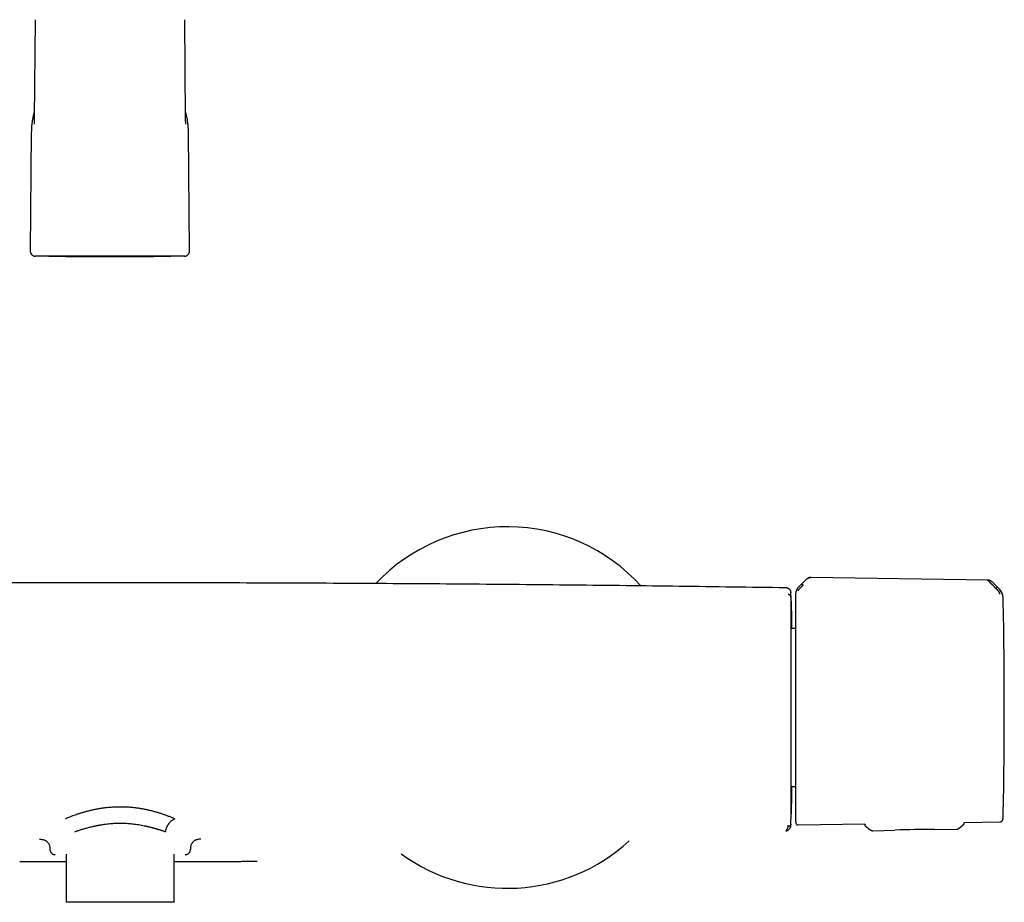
# Model space of a CAD drawing. Header units: millimetres. Extents: x 8 to 937, y 12 to 1913.
# Tile 18 of 28: x 483 to 674, y 1023 to 1194. Entities that reach past the tile are written whole.
import ezdxf

# ---------------------------------------------------------------- set-up
doc = ezdxf.new("R2010")
doc.units = ezdxf.units.MM

msp = doc.modelspace()

# ---------------------------------------------------------------- linework, layer by layer
at = {"color": 7, "linetype": 'Continuous', "lineweight": 30}
for p, q in [((486, 1193.87), (485.84, 1174.74)), ((515.17, 1174.74), (515, 1193.87)), ((485.28, 1172.02), (485.08, 1149.09)), ((515.93, 1149.09), (515.73, 1172.02)), ((497.64, 1148.08), (486.05, 1148.08)), ((503.36, 1148.08), (497.64, 1148.08)), ((514.96, 1148.08), (503.36, 1148.08)), ((635.38, 1085.48), (634.06, 1084.17)), ((670.57, 1085.38), (636.31, 1085.9)), ((672.82, 1083.63), (671.4, 1085.04)), ((671.97, 1083.96), (672.12, 1083.81)), ((672.85, 1083.62), (672.84, 1083.63)), ((632.44, 1083.1), (632.44, 1083.11)), ((632.44, 1083.06), (632.44, 1083.01)), ((633.33, 1082.48), (633.33, 1082.47)), ((633.33, 1076.01), (632.51, 1076.01)), ((632.52, 1045.41), (633.33, 1045.41)), ((632.44, 1038.39), (632.44, 1038.43)), ((633.82, 1037.97), (646.78, 1038.17)), ((646.78, 1038.17), (646.79, 1038.04)), ((665.99, 1038.46), (672.92, 1038.57)), ((665.99, 1038.46), (665.99, 1038.38)), ((665.99, 1038.38), (665.99, 1038.38)), ((631.43, 1036.83), (631.58, 1036.86)), ((646.99, 1037.65), (646.99, 1037.65)), ((648.32, 1036.85), (652.56, 1036.99)), ((648.32, 1036.85), (648.32, 1036.85)), ((660.26, 1037.12), (664.49, 1037.13)), ((664.49, 1037.13), (664.49, 1037.13)), ((664.93, 1037.28), (664.93, 1037.28)), ((489.76, 1032.1), (489.89, 1032.23)), ((492.03, 1032.35), (492.03, 1023)), ((512.95, 1023), (512.95, 1032.35)), ((515.1, 1032.23), (515.23, 1032.1)), ((521.96, 1030.92), (521.96, 1030.91)), ((512.95, 1023), (492.03, 1023))]:
    msp.add_line(p, q, dxfattribs=at)
at = {"color": 7, "linetype": 'Continuous', "lineweight": 30, "flags": 128}
for points in [[(632.42, 1037.79), (632.43, 1037.79), (632.43, 1037.8), (632.43, 1037.81), (632.43, 1037.82), (632.43, 1037.83), (632.43, 1037.83), (632.43, 1037.83), (632.43, 1037.84), (632.43, 1037.84), (632.43, 1037.84), (632.43, 1037.84), (632.43, 1037.84), (632.43, 1037.85), (632.43, 1037.87), (632.43, 1037.93), (632.43, 1037.97), (632.43, 1038.03), (632.44, 1038.1), (632.44, 1038.11), (632.44, 1038.13), (632.44, 1038.14), (632.44, 1038.15), (632.44, 1038.15), (632.44, 1038.16), (632.44, 1038.17), (632.44, 1038.17), (632.44, 1038.18), (632.44, 1038.18), (632.44, 1038.18), (632.44, 1038.18), (632.44, 1038.18), (632.44, 1038.18), (632.44, 1038.18), (632.44, 1038.18), (632.44, 1038.18), (632.44, 1038.18), (632.44, 1038.18), (632.44, 1038.18), (632.44, 1038.18), (632.44, 1038.18)], [(664.93, 1037.28), (665.36, 1037.62), (665.8, 1037.98)], [(646.99, 1037.65), (647.44, 1037.31), (647.88, 1036.99)]]:
    msp.add_lwpolyline(points, dxfattribs=at)
at = {"color": 7, "linetype": 'Continuous', "lineweight": 30}
for centre, radius, start, end in [((577.49, 1060.71), 35, 42.2699, 136.7081), ((671.07, 1081.89), 2.48, 1.217, 44.5049), ((-367.31, 1060.71), 1000, 1.17982, 1.27799), ((-326.22, 1060.71), 1000, 0, 1.21695), ((-326.22, 1060.71), 1000, 358.78306, 0), ((-367.31, 1060.71), 1000, 358.7235, 358.82018), ((671.07, 1039.52), 2.48, 349.462, 352.7042), ((671.07, 1039.52), 2.48, 354.8104, 358.7831), ((660.77, 787.12), 250, 90.1171, 91.8829), ((577.49, 1060.71), 35, 234.0239, 312.4179)]:
    msp.add_arc(centre, radius, start, end, dxfattribs=at)
for points, knots in [([(485.85, 1176.02), (485.84, 1175.98), (485.76, 1175.74), (485.65, 1175.28), (485.52, 1174.63), (485.42, 1173.98), (485.34, 1173.33), (485.29, 1172.68), (485.28, 1172.24), (485.28, 1172.02)], [0, 0, 0, 0, 0.024242, 0.188889, 0.353503, 0.51515, 0.676776, 0.838389, 1, 1, 1, 1]), ([(515.73, 1172.02), (515.73, 1172.25), (515.72, 1172.69), (515.67, 1173.36), (515.59, 1174.02), (515.48, 1174.69), (515.34, 1175.33), (515.23, 1175.78), (515.16, 1176), (515.16, 1176.02)], [0, 0, 0, 0, 0.165559, 0.331065, 0.496483, 0.661772, 0.826881, 0.988818, 1, 1, 1, 1]), ([(485.84, 1174.76), (485.84, 1174.74), (485.84, 1174.71), (485.83, 1174.66), (485.83, 1174.63), (485.83, 1174.6), (485.83, 1174.57), (485.83, 1174.53), (485.83, 1174.46), (485.83, 1174.36), (485.83, 1174.26), (485.83, 1174.19), (485.82, 1174.14), (485.82, 1174.09), (485.82, 1174.03), (485.82, 1173.97), (485.82, 1173.91), (485.81, 1173.85), (485.81, 1173.81), (485.81, 1173.77), (485.81, 1173.74), (485.81, 1173.71), (485.81, 1173.68), (485.81, 1173.67), (485.81, 1173.67), (485.81, 1173.67)], [0, 0, 0, 0, 0.040167, 0.079352, 0.106418, 0.124157, 0.141357, 0.176166, 0.213209, 0.286637, 0.362978, 0.397147, 0.431756, 0.469754, 0.511818, 0.558159, 0.608999, 0.660618, 0.704787, 0.74611, 0.789587, 0.838963, 0.892574, 0.959098, 1, 1, 1, 1]), ([(515.2, 1173.67), (515.2, 1173.67), (515.2, 1173.67), (515.2, 1173.67), (515.2, 1173.69), (515.2, 1173.72), (515.2, 1173.74), (515.2, 1173.76), (515.2, 1173.79), (515.19, 1173.83), (515.19, 1173.88), (515.19, 1173.94), (515.19, 1174.01), (515.19, 1174.08), (515.18, 1174.14), (515.18, 1174.21), (515.18, 1174.29), (515.18, 1174.38), (515.18, 1174.47), (515.17, 1174.55), (515.17, 1174.59), (515.17, 1174.61), (515.17, 1174.64), (515.17, 1174.67), (515.17, 1174.71), (515.17, 1174.74), (515.17, 1174.76)], [0, 0, 0, 0, 0.001867, 0.062515, 0.129554, 0.171205, 0.209357, 0.243932, 0.275397, 0.310659, 0.363871, 0.42259, 0.476077, 0.52405, 0.566812, 0.617066, 0.666914, 0.716732, 0.788485, 0.851298, 0.866945, 0.882429, 0.900339, 0.927315, 0.964001, 1, 1, 1, 1]), ([(485.08, 1149.09), (485.08, 1149.05), (485.08, 1148.96), (485.11, 1148.83), (485.15, 1148.71), (485.2, 1148.59), (485.27, 1148.49), (485.36, 1148.39), (485.45, 1148.3), (485.55, 1148.23), (485.66, 1148.17), (485.76, 1148.13), (485.85, 1148.11), (485.95, 1148.09), (486.01, 1148.09), (486.05, 1148.08)], [0, 0, 0, 0, 0.085582, 0.169639, 0.252721, 0.335223, 0.417413, 0.499476, 0.581555, 0.663799, 0.746402, 0.808778, 0.871683, 0.935333, 1, 1, 1, 1]), ([(514.96, 1148.08), (515, 1148.09), (515.09, 1148.09), (515.22, 1148.12), (515.34, 1148.17), (515.45, 1148.23), (515.56, 1148.3), (515.65, 1148.39), (515.73, 1148.49), (515.8, 1148.59), (515.86, 1148.7), (515.89, 1148.8), (515.92, 1148.89), (515.93, 1148.99), (515.93, 1149.06), (515.93, 1149.09)], [0, 0, 0, 0, 0.085585, 0.169645, 0.252729, 0.335231, 0.417422, 0.499484, 0.581564, 0.663807, 0.74641, 0.808785, 0.871688, 0.935336, 1, 1, 1, 1]), ([(486.51, 1148.1), (486.45, 1148.1), (486.34, 1148.09), (486.21, 1148.09), (486.12, 1148.09), (486.06, 1148.08), (486.05, 1148.08), (486.05, 1148.08)], [0, 0, 0, 0, 0.2, 0.4, 0.6, 0.8, 1, 1, 1, 1]), ([(486.05, 1148.08), (486.05, 1148.08), (486.05, 1148.08), (486.05, 1148.09), (486.05, 1148.09)], [0, 0, 0, 0, 0.999742, 1, 1, 1, 1]), ([(487.77, 1148.1), (487.76, 1148.1), (487.67, 1148.1), (487.52, 1148.1), (487.31, 1148.1), (487.14, 1148.1), (486.99, 1148.1), (486.92, 1148.1), (486.88, 1148.1)], [0, 0, 0, 0, 0.016676, 0.221427, 0.426148, 0.63086, 0.835582, 1, 1, 1, 1]), ([(488.67, 1148.08), (488.72, 1148.08), (488.98, 1148.08), (489.42, 1148.08), (490, 1148.08), (490.52, 1148.07), (491, 1148.07), (491.43, 1148.07), (491.84, 1148.06), (492.21, 1148.06), (492.56, 1148.06), (492.87, 1148.06), (493.15, 1148.05), (493.41, 1148.05), (493.63, 1148.05), (493.83, 1148.05), (494, 1148.05), (494.14, 1148.05), (494.25, 1148.05), (494.34, 1148.05), (494.41, 1148.05), (494.46, 1148.05), (494.52, 1148.04), (494.59, 1148.04), (494.67, 1148.04), (494.8, 1148.04), (494.97, 1148.04), (495.17, 1148.04), (495.39, 1148.04), (495.63, 1148.04), (495.89, 1148.04), (496.17, 1148.03), (496.46, 1148.03), (496.93, 1148.03), (497.59, 1148.03), (498.44, 1148.02), (499.33, 1148.02), (500.1, 1148.02), (500.74, 1148.02), (501.23, 1148.02), (501.74, 1148.02), (502.24, 1148.02), (502.74, 1148.02), (503.22, 1148.03), (503.67, 1148.03), (504.1, 1148.03), (504.5, 1148.03), (504.88, 1148.03), (505.23, 1148.04), (505.55, 1148.04), (505.84, 1148.04), (506.05, 1148.04), (506.21, 1148.04), (506.3, 1148.04), (506.38, 1148.04), (506.43, 1148.04), (506.46, 1148.04), (506.49, 1148.04), (506.52, 1148.05), (506.58, 1148.05), (506.65, 1148.05), (506.75, 1148.05), (506.88, 1148.05), (507.03, 1148.05), (507.2, 1148.05), (507.4, 1148.05), (507.62, 1148.05), (507.87, 1148.05), (508.16, 1148.06), (508.49, 1148.06), (508.85, 1148.06), (509.24, 1148.06), (509.66, 1148.07), (510.11, 1148.07), (510.59, 1148.07), (511.11, 1148.08), (511.66, 1148.08), (512.07, 1148.08), (512.3, 1148.08), (512.32, 1148.08)], [0, 0, 0, 0, 0.006565, 0.032272, 0.056504, 0.079261, 0.098826, 0.117151, 0.134237, 0.150083, 0.16469, 0.178057, 0.189885, 0.200538, 0.210014, 0.218315, 0.22544, 0.231389, 0.236161, 0.239831, 0.242446, 0.244902, 0.247322, 0.249815, 0.252826, 0.2587, 0.265972, 0.274642, 0.283563, 0.293599, 0.304749, 0.316836, 0.329196, 0.341765, 0.376457, 0.412645, 0.450329, 0.489508, 0.510029, 0.530937, 0.552233, 0.573916, 0.595318, 0.615529, 0.634544, 0.652361, 0.669744, 0.685814, 0.70057, 0.714013, 0.726143, 0.73696, 0.741635, 0.745617, 0.74878, 0.751124, 0.752391, 0.75322, 0.754531, 0.756616, 0.759923, 0.764228, 0.769532, 0.775835, 0.783135, 0.791434, 0.800732, 0.811028, 0.823744, 0.837713, 0.852934, 0.869407, 0.887133, 0.906111, 0.926341, 0.947824, 0.971673, 0.996896, 1, 1, 1, 1]), ([(514.96, 1148.08), (514.96, 1148.08), (514.95, 1148.08), (514.89, 1148.09), (514.8, 1148.09), (514.67, 1148.09), (514.56, 1148.1), (514.5, 1148.1)], [0, 0, 0, 0, 0.2, 0.4, 0.6, 0.8, 1, 1, 1, 1]), ([(636.31, 1085.9), (636.27, 1085.9), (636.2, 1085.9), (636.11, 1085.89), (636.02, 1085.87), (635.93, 1085.84), (635.81, 1085.79), (635.67, 1085.71), (635.52, 1085.61), (635.43, 1085.52), (635.38, 1085.48)], [0, 0, 0, 0, 0.106785, 0.196238, 0.268908, 0.366793, 0.475206, 0.637788, 0.813995, 1, 1, 1, 1]), ([(635.38, 1085.48), (635.43, 1085.52), (635.52, 1085.6), (635.66, 1085.71), (635.8, 1085.78), (635.94, 1085.84), (636.06, 1085.87), (636.18, 1085.89), (636.26, 1085.89), (636.31, 1085.89)], [0, 0, 0, 0, 0.17829, 0.350569, 0.517442, 0.639739, 0.760301, 0.88002, 1, 1, 1, 1]), ([(671.4, 1085.04), (671.38, 1085.06), (671.33, 1085.1), (671.27, 1085.15), (671.22, 1085.19), (671.17, 1085.22), (671.1, 1085.25), (671.01, 1085.29), (670.89, 1085.34), (670.74, 1085.37), (670.62, 1085.38), (670.56, 1085.38)], [0, 0, 0, 0, 0.102026, 0.187014, 0.255693, 0.311286, 0.380055, 0.493082, 0.635214, 0.804979, 1, 1, 1, 1]), ([(671.97, 1083.96), (671.97, 1083.96), (671.97, 1083.96), (671.97, 1083.97), (671.96, 1083.98), (671.94, 1084), (671.9, 1084.03), (671.86, 1084.07), (671.83, 1084.11), (671.8, 1084.14), (671.76, 1084.18), (671.72, 1084.22), (671.68, 1084.26), (671.63, 1084.31), (671.58, 1084.36), (671.5, 1084.44), (671.39, 1084.54), (671.3, 1084.64), (671.24, 1084.7), (671.21, 1084.72), (671.19, 1084.75), (671.16, 1084.77), (671.14, 1084.8), (671.08, 1084.85), (671, 1084.93), (670.9, 1085.03), (670.82, 1085.12), (670.74, 1085.2), (670.68, 1085.26), (670.63, 1085.31), (670.59, 1085.34), (670.58, 1085.36), (670.57, 1085.37)], [0, 0, 0, 0, 0.000168, 0.001366, 0.004586, 0.016603, 0.03611, 0.063199, 0.079625, 0.097995, 0.118329, 0.14065, 0.164977, 0.191335, 0.219746, 0.250232, 0.332105, 0.404741, 0.422197, 0.438989, 0.455115, 0.47057, 0.485352, 0.499456, 0.574436, 0.645416, 0.712353, 0.775248, 0.835898, 0.89347, 0.948101, 1, 1, 1, 1]), ([(631.44, 1083.88), (624.56, 1083.98), (610.81, 1084.17), (590.18, 1084.41), (569.55, 1084.6), (548.91, 1084.73), (528.28, 1084.82), (507.65, 1084.86), (487.59, 1084.85), (468.11, 1084.79), (449.19, 1084.69), (430.28, 1084.55), (411.37, 1084.37), (392.46, 1084.15), (379.85, 1083.97), (373.55, 1083.88)], [0, 0, 0, 0, 0.080001, 0.160002, 0.240002, 0.320002, 0.400002, 0.480002, 0.560002, 0.633335, 0.706668, 0.780001, 0.853334, 0.926667, 1, 1, 1, 1]), ([(631.79, 1083.8), (631.76, 1083.82), (631.69, 1083.84), (631.57, 1083.87), (631.48, 1083.87), (631.44, 1083.88)], [0, 0, 0, 0, 0.26509, 0.629344, 1, 1, 1, 1]), ([(632.44, 1083.11), (632.44, 1083.13), (632.44, 1083.17), (632.42, 1083.23), (632.41, 1083.28), (632.39, 1083.32), (632.38, 1083.36), (632.37, 1083.38), (632.35, 1083.4), (632.34, 1083.42), (632.33, 1083.44), (632.31, 1083.46), (632.3, 1083.48), (632.29, 1083.49), (632.28, 1083.51), (632.27, 1083.52), (632.26, 1083.53), (632.25, 1083.54), (632.24, 1083.55), (632.22, 1083.56), (632.21, 1083.58), (632.19, 1083.59), (632.17, 1083.6), (632.16, 1083.62), (632.14, 1083.63), (632.1, 1083.65), (632.07, 1083.68), (632.03, 1083.69), (632.02, 1083.7), (632.01, 1083.71), (632, 1083.71), (631.99, 1083.72), (631.97, 1083.73), (631.96, 1083.73), (631.94, 1083.74), (631.92, 1083.75), (631.9, 1083.76), (631.88, 1083.77), (631.86, 1083.78), (631.84, 1083.79), (631.81, 1083.8), (631.8, 1083.8), (631.79, 1083.8)], [0, 0, 0, 0, 0.029166, 0.056812, 0.082933, 0.107526, 0.130593, 0.151976, 0.172381, 0.191808, 0.210259, 0.228078, 0.244879, 0.260662, 0.275427, 0.289174, 0.301943, 0.314766, 0.335819, 0.358112, 0.381646, 0.406421, 0.432436, 0.459448, 0.486563, 0.513698, 0.635499, 0.651478, 0.667894, 0.685157, 0.703266, 0.722223, 0.742026, 0.766907, 0.793007, 0.820327, 0.848865, 0.878623, 0.909035, 0.940624, 0.973389, 1, 1, 1, 1]), ([(634.05, 1084.18), (634, 1084.13), (633.9, 1084.03), (633.78, 1083.88), (633.68, 1083.72), (633.59, 1083.56), (633.52, 1083.4), (633.46, 1083.25), (633.42, 1083.13), (633.4, 1083.04), (633.39, 1082.98), (633.37, 1082.91), (633.36, 1082.85), (633.36, 1082.8), (633.35, 1082.76), (633.35, 1082.71), (633.34, 1082.65), (633.34, 1082.57), (633.33, 1082.51), (633.33, 1082.48)], [0, 0, 0, 0, 0.109056, 0.210716, 0.304348, 0.389488, 0.48926, 0.572978, 0.640494, 0.680509, 0.713041, 0.744853, 0.776701, 0.808572, 0.824634, 0.844654, 0.882375, 0.934011, 1, 1, 1, 1]), ([(633.43, 1083.01), (633.44, 1083.03), (633.44, 1083.05), (633.45, 1083.13), (633.48, 1083.23), (633.53, 1083.37), (633.59, 1083.52), (633.65, 1083.65), (633.73, 1083.79), (633.86, 1083.96), (633.99, 1084.09), (634.05, 1084.15)], [0, 0, 0, 0, 0.12498, 0.249974, 0.375129, 0.4995, 0.626711, 0.691987, 0.75435, 0.875912, 1, 1, 1, 1]), ([(634.8, 1084.39), (634.8, 1084.39), (634.8, 1084.39), (634.79, 1084.38), (634.77, 1084.37), (634.74, 1084.34), (634.71, 1084.31), (634.68, 1084.28), (634.65, 1084.25), (634.62, 1084.21), (634.58, 1084.18), (634.54, 1084.14), (634.5, 1084.09), (634.44, 1084.04), (634.39, 1083.98), (634.33, 1083.92), (634.27, 1083.87), (634.22, 1083.82), (634.17, 1083.77), (634.11, 1083.71), (634.05, 1083.64), (633.98, 1083.56), (633.93, 1083.5), (633.89, 1083.44), (633.85, 1083.39), (633.83, 1083.35), (633.82, 1083.31), (633.82, 1083.3), (633.82, 1083.29)], [0, 0, 0, 0, 0.000491, 0.00471, 0.016802, 0.036352, 0.063454, 0.082377, 0.103832, 0.127843, 0.154436, 0.183637, 0.215468, 0.24995, 0.297273, 0.342373, 0.385212, 0.425761, 0.464008, 0.499949, 0.569696, 0.63479, 0.695351, 0.751727, 0.809514, 0.868827, 0.931234, 1, 1, 1, 1]), ([(634.53, 1084.62), (634.53, 1084.62), (634.54, 1084.62), (634.56, 1084.61), (634.58, 1084.59), (634.61, 1084.56), (634.65, 1084.53), (634.69, 1084.49), (634.74, 1084.44), (634.78, 1084.41), (634.8, 1084.39)], [0, 0, 0, 0, 0.13159, 0.266336, 0.400877, 0.532059, 0.6574, 0.775759, 0.888356, 1, 1, 1, 1]), ([(672.12, 1083.81), (672.14, 1083.83), (672.18, 1083.86), (672.23, 1083.91), (672.27, 1083.95), (672.31, 1083.98), (672.34, 1084), (672.36, 1084.02), (672.38, 1084.03), (672.39, 1084.03), (672.39, 1084.03)], [0, 0, 0, 0, 0.1112049, 0.2233755, 0.3414916, 0.4668208, 0.5981916, 0.7330511, 0.8681496, 1, 1, 1, 1]), ([(672.92, 1082.68), (672.92, 1082.69), (672.92, 1082.7), (672.91, 1082.73), (672.91, 1082.76), (672.9, 1082.78), (672.89, 1082.81), (672.88, 1082.84), (672.86, 1082.9), (672.83, 1082.97), (672.79, 1083.05), (672.74, 1083.13), (672.67, 1083.21), (672.62, 1083.28), (672.58, 1083.33), (672.55, 1083.36), (672.53, 1083.38), (672.51, 1083.41), (672.48, 1083.44), (672.45, 1083.48), (672.4, 1083.53), (672.33, 1083.61), (672.23, 1083.7), (672.16, 1083.77), (672.12, 1083.81)], [0, 0, 0, 0, 0.069029, 0.134234, 0.165139, 0.194797, 0.223151, 0.25016, 0.316417, 0.37991, 0.440884, 0.499499, 0.563069, 0.631475, 0.65021, 0.669285, 0.6887, 0.708455, 0.728549, 0.74898, 0.789411, 0.844999, 0.915392, 1, 1, 1, 1]), ([(673.51, 1082.19), (673.51, 1082.2), (673.51, 1082.22), (673.5, 1082.28), (673.49, 1082.36), (673.47, 1082.48), (673.43, 1082.63), (673.37, 1082.79), (673.3, 1082.95), (673.21, 1083.13), (673.09, 1083.31), (672.96, 1083.46), (672.87, 1083.55), (672.83, 1083.59), (672.82, 1083.61), (672.81, 1083.61), (672.81, 1083.61)], [0, 0, 0, 0, 0.117772, 0.228252, 0.33124, 0.427014, 0.515099, 0.595624, 0.669421, 0.735797, 0.846044, 0.926768, 0.978141, 0.992758, 0.997301, 1, 1, 1, 1]), ([(672.84, 1083.63), (672.84, 1083.63), (672.83, 1083.64), (672.83, 1083.63), (672.82, 1083.63)], [0, 0, 0, 0, 0.556791, 1, 1, 1, 1]), ([(632.44, 1082.09), (632.44, 1082.12), (632.44, 1082.19), (632.4, 1082.29), (632.34, 1082.38), (632.26, 1082.47), (632.16, 1082.53), (632.05, 1082.57), (631.97, 1082.57), (631.93, 1082.57)], [0, 0, 0, 0, 0.131448, 0.271, 0.416012, 0.563115, 0.71544, 0.862103, 1, 1, 1, 1]), ([(632.44, 1083.06), (632.44, 1083.07), (632.44, 1083.11), (632.44, 1083.13), (632.44, 1083.14), (632.44, 1083.15), (632.44, 1083.15)], [0, 0, 0, 0, 0.250079, 0.500086, 0.75006, 1, 1, 1, 1]), ([(632.44, 1082.09), (632.44, 1082.09), (632.44, 1082.09), (632.44, 1082.09), (632.44, 1082.09), (632.44, 1082.09), (632.44, 1082.09), (632.44, 1082.09), (632.44, 1082.1), (632.44, 1082.1), (632.44, 1082.12), (632.44, 1082.15), (632.44, 1082.21), (632.44, 1082.3), (632.44, 1082.39), (632.44, 1082.48), (632.44, 1082.55), (632.44, 1082.62), (632.44, 1082.69), (632.44, 1082.74), (632.44, 1082.77), (632.44, 1082.8), (632.44, 1082.83), (632.44, 1082.85), (632.44, 1082.88), (632.44, 1082.9), (632.44, 1082.93), (632.44, 1082.98), (632.44, 1083), (632.44, 1083.01)], [0, 0, 0, 0, 0.0000259, 0.0000642, 0.0001791, 0.0005652, 0.0019673, 0.0029969, 0.0039301, 0.0078552, 0.0157038, 0.0313942, 0.0627496, 0.1253729, 0.1874559, 0.250374, 0.3111077, 0.3729444, 0.4359037, 0.5000046, 0.5359519, 0.572595, 0.609937, 0.6479805, 0.686728, 0.726182, 0.7663449, 0.8804635, 1, 1, 1, 1]), ([(633.33, 1082.47), (633.33, 1082.46), (633.33, 1082.43), (633.33, 1082.37), (633.33, 1082.28), (633.33, 1082.17), (633.33, 1082.03), (633.33, 1081.87), (633.33, 1081.68), (633.33, 1081.47), (633.33, 1081.24), (633.33, 1080.98), (633.33, 1080.69), (633.33, 1080.37), (633.33, 1080.01), (633.33, 1079.63), (633.33, 1079.22), (633.33, 1078.78), (633.33, 1078.32), (633.33, 1077.85), (633.33, 1077.36), (633.33, 1076.85), (633.33, 1076.32), (633.33, 1075.76), (633.33, 1075.17), (633.33, 1074.55), (633.33, 1073.91), (633.33, 1073.25), (633.33, 1072.58), (633.33, 1071.95), (633.33, 1071.35), (633.33, 1070.79), (633.33, 1070.23), (633.33, 1069.67), (633.33, 1069.1), (633.33, 1068.47), (633.33, 1067.79), (633.33, 1067.05), (633.33, 1066.32), (633.33, 1065.58), (633.33, 1064.84), (633.33, 1064.12), (633.33, 1063.42), (633.33, 1062.73), (633.33, 1062.06), (633.33, 1061.38), (633.33, 1060.94), (633.33, 1060.71)], [0, 0, 0, 0, 0.021627, 0.043251, 0.065104, 0.087403, 0.10971, 0.132415, 0.154017, 0.175631, 0.197664, 0.219767, 0.241889, 0.265774, 0.289658, 0.313667, 0.337882, 0.362105, 0.386477, 0.409514, 0.432566, 0.455692, 0.478821, 0.501969, 0.526479, 0.550985, 0.575462, 0.599817, 0.62418, 0.648378, 0.667302, 0.686233, 0.705052, 0.723679, 0.742307, 0.760951, 0.78418, 0.807408, 0.83047, 0.853127, 0.875793, 0.898051, 0.918809, 0.93958, 0.959792, 0.97989, 1, 1, 1, 1]), ([(632.48, 1081.3), (632.48, 1081.3), (632.48, 1081.29), (632.48, 1081.24), (632.48, 1081.16), (632.49, 1081.05), (632.49, 1080.91), (632.49, 1080.73), (632.5, 1080.53), (632.5, 1080.3), (632.51, 1080.03), (632.51, 1079.74), (632.52, 1079.42), (632.52, 1079.07), (632.53, 1078.69), (632.54, 1078.29), (632.55, 1077.85), (632.55, 1077.39), (632.56, 1076.91), (632.57, 1076.44), (632.57, 1076.14), (632.58, 1076.01)], [0, 0, 0, 0, 0.053671, 0.107216, 0.160718, 0.214261, 0.267928, 0.321801, 0.375284, 0.428577, 0.481759, 0.534914, 0.588123, 0.641467, 0.694648, 0.747779, 0.800941, 0.854218, 0.907691, 0.961441, 1, 1, 1, 1]), ([(632.48, 1040.12), (632.48, 1040.12), (632.48, 1040.13), (632.48, 1040.17), (632.48, 1040.23), (632.48, 1040.3), (632.48, 1040.35), (632.48, 1040.4), (632.48, 1040.42), (632.48, 1040.44), (632.48, 1040.46), (632.48, 1040.49), (632.48, 1040.56), (632.48, 1040.69), (632.48, 1040.91), (632.48, 1041.14), (632.48, 1041.36), (632.48, 1041.5), (632.48, 1041.6), (632.48, 1041.64), (632.48, 1041.69), (632.48, 1041.73), (632.48, 1041.77), (632.48, 1041.82), (632.48, 1041.86), (632.48, 1041.99), (632.48, 1042.21), (632.48, 1042.54), (632.48, 1042.84), (632.48, 1043.08), (632.48, 1043.26), (632.48, 1043.44), (632.48, 1043.65), (632.48, 1043.92), (632.48, 1044.28), (632.48, 1044.72), (632.48, 1045.18), (632.48, 1045.65), (632.48, 1046.15), (632.48, 1046.68), (632.48, 1047.24), (632.48, 1047.82), (632.48, 1048.42), (632.48, 1049.04), (632.48, 1049.66), (632.48, 1050.28), (632.48, 1050.9), (632.48, 1051.53), (632.48, 1052.18), (632.48, 1052.84), (632.48, 1053.53), (632.48, 1054.25), (632.48, 1054.97), (632.48, 1055.69), (632.48, 1056.43), (632.48, 1057.14), (632.48, 1057.83), (632.48, 1058.48), (632.48, 1059.01), (632.48, 1059.4), (632.48, 1059.66), (632.48, 1059.92), (632.48, 1060.18), (632.48, 1060.44), (632.48, 1060.84), (632.48, 1061.38), (632.48, 1062.06), (632.48, 1062.74), (632.48, 1063.31), (632.48, 1063.77), (632.48, 1064.13), (632.48, 1064.48), (632.48, 1064.83), (632.48, 1065.16), (632.48, 1065.56), (632.48, 1066.06), (632.48, 1066.64), (632.48, 1067.1), (632.48, 1067.45), (632.48, 1067.67), (632.48, 1067.9), (632.48, 1068.12), (632.48, 1068.34), (632.48, 1068.72), (632.48, 1069.26), (632.48, 1069.94), (632.48, 1070.61), (632.48, 1071.27), (632.48, 1071.91), (632.48, 1072.53), (632.48, 1073.11), (632.48, 1073.67), (632.48, 1074.22), (632.48, 1074.75), (632.48, 1075.27), (632.48, 1075.79), (632.48, 1076.29), (632.48, 1076.77), (632.48, 1077.23), (632.48, 1077.67), (632.48, 1078.08), (632.48, 1078.46), (632.48, 1078.81), (632.48, 1079.13), (632.48, 1079.44), (632.48, 1079.73), (632.48, 1080), (632.48, 1080.25), (632.48, 1080.48), (632.48, 1080.67), (632.48, 1080.85), (632.48, 1080.99), (632.48, 1081.1), (632.48, 1081.19), (632.48, 1081.25), (632.48, 1081.29), (632.48, 1081.3), (632.48, 1081.3)], [0, 0, 0, 0, 0.011658, 0.023304, 0.034954, 0.042652, 0.050364, 0.052386, 0.05441, 0.056435, 0.058462, 0.06049, 0.062519, 0.075838, 0.089117, 0.102378, 0.111132, 0.119896, 0.121619, 0.123343, 0.125067, 0.126792, 0.128519, 0.130246, 0.131973, 0.133702, 0.144951, 0.156195, 0.167449, 0.172761, 0.178081, 0.183409, 0.188917, 0.195049, 0.206029, 0.217061, 0.228103, 0.239097, 0.250055, 0.261612, 0.273188, 0.284801, 0.296467, 0.308202, 0.319898, 0.33087, 0.341843, 0.352832, 0.363848, 0.374903, 0.386621, 0.398298, 0.409948, 0.421586, 0.433228, 0.444956, 0.455262, 0.465518, 0.475736, 0.479742, 0.483745, 0.487744, 0.491742, 0.495738, 0.499734, 0.510306, 0.520865, 0.531422, 0.54199, 0.547534, 0.553085, 0.558646, 0.564218, 0.569412, 0.574147, 0.58359, 0.593006, 0.602403, 0.606091, 0.609778, 0.613464, 0.61715, 0.620836, 0.624523, 0.636241, 0.64794, 0.659635, 0.671342, 0.683077, 0.694791, 0.705788, 0.716772, 0.727754, 0.738748, 0.749767, 0.761458, 0.773137, 0.784822, 0.796528, 0.808271, 0.819966, 0.830935, 0.841895, 0.852859, 0.863841, 0.874854, 0.88653, 0.898176, 0.909805, 0.921434, 0.933079, 0.944813, 0.955879, 0.966918, 0.977942, 0.988965, 1, 1, 1, 1]), ([(633.33, 1060.71), (633.33, 1060.5), (633.33, 1060.07), (633.33, 1059.44), (633.33, 1058.8), (633.33, 1058.17), (633.33, 1057.54), (633.33, 1056.9), (633.33, 1056.27), (633.33, 1055.66), (633.33, 1055.07), (633.33, 1054.47), (633.33, 1053.88), (633.33, 1053.28), (633.33, 1052.66), (633.33, 1052.02), (633.33, 1051.36), (633.33, 1050.71), (633.33, 1050.06), (633.33, 1049.42), (633.33, 1048.79), (633.33, 1048.18), (633.33, 1047.57), (633.33, 1046.98), (633.33, 1046.41), (633.33, 1045.85), (633.33, 1045.31), (633.33, 1044.79), (633.33, 1044.29), (633.33, 1043.8), (633.33, 1043.34), (633.33, 1042.9), (633.33, 1042.48), (633.33, 1042.09), (633.33, 1041.72), (633.33, 1041.37), (633.33, 1041.04), (633.33, 1040.74), (633.33, 1040.45), (633.33, 1040.18), (633.33, 1039.93), (633.33, 1039.7), (633.33, 1039.51), (633.33, 1039.35), (633.33, 1039.21), (633.33, 1039.11), (633.33, 1039.03), (633.33, 1038.97), (633.33, 1038.94), (633.33, 1038.94), (633.33, 1038.93)], [0, 0, 0, 0, 0.018666, 0.0373, 0.055915, 0.07453, 0.09316, 0.11182, 0.131124, 0.149001, 0.166886, 0.184966, 0.203299, 0.221633, 0.239982, 0.261252, 0.282516, 0.303798, 0.325404, 0.347003, 0.368623, 0.390458, 0.412288, 0.434137, 0.456089, 0.478036, 0.500002, 0.521954, 0.543901, 0.565867, 0.587702, 0.609532, 0.631381, 0.652987, 0.674587, 0.696206, 0.717475, 0.738739, 0.760022, 0.783358, 0.806692, 0.829857, 0.852611, 0.875373, 0.897718, 0.918553, 0.9394, 0.959671, 0.979828, 1, 1, 1, 1]), ([(632.58, 1045.41), (632.58, 1045.41), (632.57, 1045.34), (632.57, 1045.21), (632.57, 1045.01), (632.57, 1044.82), (632.56, 1044.62), (632.56, 1044.31), (632.55, 1043.91), (632.54, 1043.46), (632.54, 1043.17), (632.54, 1043.01), (632.54, 1042.97), (632.53, 1042.93), (632.53, 1042.89), (632.53, 1042.84), (632.53, 1042.8), (632.53, 1042.67), (632.53, 1042.44), (632.52, 1042.14), (632.51, 1041.85), (632.51, 1041.6), (632.51, 1041.38), (632.5, 1041.23), (632.5, 1041.14), (632.5, 1041.1), (632.5, 1041.06), (632.5, 1041.02), (632.5, 1040.98), (632.5, 1040.94), (632.5, 1040.84), (632.49, 1040.69), (632.49, 1040.52), (632.49, 1040.37), (632.48, 1040.26), (632.48, 1040.18), (632.48, 1040.13), (632.48, 1040.12), (632.48, 1040.12)], [0, 0, 0, 0, 0.000074, 0.01992, 0.03978, 0.05966, 0.080106, 0.102487, 0.158243, 0.213803, 0.262609, 0.268085, 0.273561, 0.279037, 0.284514, 0.28999, 0.295467, 0.300944, 0.345913, 0.39078, 0.435596, 0.480408, 0.51988, 0.55942, 0.568309, 0.577204, 0.586105, 0.595012, 0.603926, 0.612846, 0.621774, 0.67616, 0.730286, 0.784237, 0.838098, 0.891955, 0.945894, 1, 1, 1, 1]), ([(491.88, 1039.19), (492.03, 1039.26), (492.33, 1039.39), (492.81, 1039.58), (493.32, 1039.78), (493.84, 1039.97), (494.39, 1040.15), (494.96, 1040.33), (495.54, 1040.5), (496.14, 1040.66), (496.78, 1040.82), (497.46, 1040.98), (498.17, 1041.12), (498.88, 1041.24), (499.55, 1041.33), (500.17, 1041.4), (500.74, 1041.45), (501.32, 1041.49), (501.9, 1041.51), (502.54, 1041.52), (503.24, 1041.51), (503.98, 1041.47), (504.71, 1041.42), (505.44, 1041.34), (506.15, 1041.24), (506.86, 1041.12), (507.55, 1040.98), (508.24, 1040.83), (508.9, 1040.66), (509.55, 1040.47), (510.18, 1040.28), (510.8, 1040.08), (511.39, 1039.86), (511.97, 1039.65), (512.54, 1039.42), (512.91, 1039.27), (513.1, 1039.19)], [0, 0, 0, 0, 0.027037, 0.054235, 0.081642, 0.10931, 0.137368, 0.165388, 0.193793, 0.222325, 0.251014, 0.283098, 0.314751, 0.346049, 0.377016, 0.401559, 0.425944, 0.450366, 0.475037, 0.500005, 0.531588, 0.562887, 0.593987, 0.624972, 0.65593, 0.686945, 0.718102, 0.749483, 0.780485, 0.811426, 0.842375, 0.873395, 0.90402, 0.9353, 0.967281, 1, 1, 1, 1]), ([(493.71, 1036.67), (493.81, 1036.71), (494.01, 1036.78), (494.32, 1036.88), (494.64, 1036.99), (494.96, 1037.09), (495.28, 1037.19), (495.63, 1037.28), (495.99, 1037.39), (496.38, 1037.49), (496.77, 1037.59), (497.14, 1037.68), (497.5, 1037.76), (497.78, 1037.82), (497.98, 1037.86), (498.1, 1037.88), (498.22, 1037.91), (498.35, 1037.93), (498.47, 1037.95), (498.59, 1037.98), (498.78, 1038.01), (499.04, 1038.05), (499.46, 1038.12), (499.96, 1038.18), (500.51, 1038.24), (501.04, 1038.29), (501.53, 1038.32), (502.02, 1038.34), (502.5, 1038.35), (502.99, 1038.34), (503.48, 1038.32), (503.99, 1038.29), (504.5, 1038.24), (505.03, 1038.19), (505.55, 1038.12), (506.08, 1038.04), (506.61, 1037.94), (507.02, 1037.86), (507.3, 1037.8), (507.46, 1037.77), (507.63, 1037.73), (507.79, 1037.69), (507.96, 1037.65), (508.13, 1037.61), (508.3, 1037.57), (508.46, 1037.53), (508.62, 1037.49), (508.78, 1037.44), (508.94, 1037.4), (509.1, 1037.36), (509.24, 1037.32), (509.37, 1037.28), (509.51, 1037.24), (509.69, 1037.19), (509.91, 1037.12), (510.16, 1037.04), (510.42, 1036.96), (510.69, 1036.87), (510.98, 1036.77), (511.18, 1036.7), (511.28, 1036.67)], [0, 0, 0, 0, 0.02106, 0.042017, 0.062869, 0.083618, 0.104264, 0.124807, 0.146954, 0.170938, 0.193747, 0.215382, 0.235845, 0.255138, 0.261976, 0.268776, 0.27554, 0.282266, 0.288956, 0.295609, 0.302225, 0.320231, 0.337963, 0.368951, 0.399088, 0.425291, 0.450842, 0.475754, 0.500043, 0.524934, 0.55044, 0.576576, 0.603356, 0.630794, 0.658395, 0.686653, 0.71558, 0.745185, 0.754059, 0.763102, 0.772312, 0.78169, 0.791236, 0.800951, 0.810834, 0.820886, 0.830056, 0.839362, 0.848805, 0.858384, 0.868099, 0.875312, 0.881811, 0.894507, 0.908598, 0.924086, 0.94097, 0.95925, 0.978927, 1, 1, 1, 1]), ([(511.28, 1036.67), (511.28, 1036.67), (511.29, 1036.69), (511.3, 1036.73), (511.31, 1036.79), (511.33, 1036.86), (511.34, 1036.92), (511.35, 1036.96), (511.36, 1036.99), (511.37, 1037.01), (511.37, 1037.04), (511.38, 1037.07), (511.41, 1037.17), (511.46, 1037.33), (511.54, 1037.55), (511.63, 1037.72), (511.69, 1037.85), (511.74, 1037.93), (511.79, 1038.01), (511.84, 1038.09), (511.89, 1038.16), (511.94, 1038.23), (512.01, 1038.33), (512.12, 1038.46), (512.25, 1038.62), (512.39, 1038.75), (512.54, 1038.88), (512.71, 1039), (512.91, 1039.11), (513.03, 1039.16), (513.1, 1039.19)], [0, 0, 0, 0, 0.004242, 0.016723, 0.036676, 0.056569, 0.080906, 0.088045, 0.095511, 0.103312, 0.111453, 0.119942, 0.128788, 0.196959, 0.264951, 0.332077, 0.360338, 0.388162, 0.415466, 0.44217, 0.468201, 0.493494, 0.517994, 0.581918, 0.644774, 0.705876, 0.764737, 0.840416, 0.918611, 1, 1, 1, 1]), ([(631.43, 1036.83), (631.47, 1036.84), (631.56, 1036.85), (631.69, 1036.88), (631.84, 1036.94), (631.99, 1037.03), (632.13, 1037.16), (632.26, 1037.32), (632.34, 1037.48), (632.39, 1037.62), (632.42, 1037.72), (632.42, 1037.77), (632.42, 1037.79)], [0, 0, 0, 0, 0.091282, 0.18114, 0.270076, 0.402417, 0.534281, 0.666191, 0.798684, 0.88781, 0.977952, 1, 1, 1, 1]), ([(631.43, 1036.83), (631.47, 1036.88), (631.56, 1036.98), (631.67, 1037.11), (631.77, 1037.25), (631.84, 1037.39), (631.9, 1037.53), (631.92, 1037.63), (631.93, 1037.68)], [0, 0, 0, 0, 0.166684, 0.333345, 0.499995, 0.666647, 0.833311, 1, 1, 1, 1]), ([(632.43, 1038.16), (632.42, 1038.11), (632.41, 1038.03), (632.35, 1037.92), (632.29, 1037.84), (632.21, 1037.77), (632.09, 1037.71), (631.99, 1037.69), (631.93, 1037.68)], [0, 0, 0, 0, 0.198426, 0.333289, 0.470773, 0.608665, 0.744184, 1, 1, 1, 1]), ([(631.93, 1037.68), (631.93, 1037.69), (631.93, 1037.72), (631.93, 1037.77), (631.93, 1037.84), (631.93, 1037.89), (631.93, 1037.92)], [0, 0, 0, 0, 0.249408, 0.499301, 0.749538, 1, 1, 1, 1]), ([(632.44, 1038.16), (632.44, 1038.17), (632.44, 1038.2), (632.44, 1038.24), (632.44, 1038.3), (632.44, 1038.36), (632.44, 1038.39)], [0, 0, 0, 0, 0.24531, 0.496851, 0.748413, 1, 1, 1, 1]), ([(633.33, 1038.93), (633.33, 1038.9), (633.34, 1038.83), (633.34, 1038.71), (633.36, 1038.58), (633.39, 1038.42), (633.42, 1038.31), (633.43, 1038.25)], [0, 0, 0, 0, 0.1375281, 0.3058372, 0.5054626, 0.736804, 1, 1, 1, 1]), ([(633.43, 1038.26), (633.44, 1038.23), (633.47, 1038.17), (633.52, 1038.09), (633.61, 1038.02), (633.71, 1037.98), (633.78, 1037.97), (633.82, 1037.97)], [0, 0, 0, 0, 0.179586, 0.36864, 0.561918, 0.786735, 1, 1, 1, 1]), ([(646.99, 1037.65), (646.96, 1037.68), (646.9, 1037.73), (646.84, 1037.82), (646.8, 1037.93), (646.79, 1038), (646.79, 1038.04)], [0, 0, 0, 0, 0.246772, 0.5, 0.753228, 1, 1, 1, 1]), ([(665.97, 1038.24), (665.96, 1038.21), (665.94, 1038.15), (665.89, 1038.06), (665.83, 1038.01), (665.8, 1037.98)], [0, 0, 0, 0, 0.289976, 0.649572, 1, 1, 1, 1]), ([(665.97, 1038.24), (665.98, 1038.26), (665.99, 1038.31), (665.99, 1038.35), (665.99, 1038.38)], [0, 0, 0, 0, 0.505265, 1, 1, 1, 1]), ([(672.92, 1038.57), (672.96, 1038.57), (673.03, 1038.58), (673.15, 1038.61), (673.25, 1038.67), (673.35, 1038.75), (673.43, 1038.85), (673.48, 1038.96), (673.5, 1039.04), (673.51, 1039.08)], [0, 0, 0, 0, 0.133303, 0.273172, 0.417341, 0.563073, 0.714218, 0.86072, 1, 1, 1, 1]), ([(673.51, 1039.09), (673.52, 1039.15), (673.54, 1039.28), (673.55, 1039.42), (673.55, 1039.49)], [0, 0, 0, 0, 0.435453, 1, 1, 1, 1]), ([(647.88, 1036.99), (647.91, 1036.97), (647.98, 1036.92), (648.09, 1036.88), (648.2, 1036.85), (648.28, 1036.85), (648.32, 1036.85)], [0, 0, 0, 0, 0.248127, 0.499875, 0.751697, 1, 1, 1, 1]), ([(664.5, 1037.13), (664.54, 1037.13), (664.62, 1037.14), (664.73, 1037.17), (664.84, 1037.21), (664.9, 1037.26), (664.93, 1037.28)], [0, 0, 0, 0, 0.248321, 0.500108, 0.751836, 1, 1, 1, 1]), ([(486.88, 1035.21), (486.97, 1035.2), (487.15, 1035.2), (487.42, 1035.17), (487.66, 1035.12), (487.88, 1035.05), (488.06, 1034.95), (488.22, 1034.84), (488.37, 1034.7), (488.51, 1034.55), (488.63, 1034.39), (488.72, 1034.21), (488.8, 1034), (488.85, 1033.76), (488.88, 1033.5), (488.88, 1033.32), (488.89, 1033.23)], [0, 0, 0, 0, 0.083958, 0.167762, 0.250726, 0.312563, 0.374686, 0.437218, 0.49982, 0.562416, 0.624943, 0.687387, 0.749825, 0.833033, 0.916346, 1, 1, 1, 1]), ([(518.11, 1035.21), (518.02, 1035.21), (517.84, 1035.21), (517.58, 1035.18), (517.34, 1035.13), (517.13, 1035.05), (516.94, 1034.96), (516.77, 1034.84), (516.61, 1034.7), (516.47, 1034.55), (516.35, 1034.38), (516.26, 1034.19), (516.18, 1033.99), (516.13, 1033.75), (516.1, 1033.49), (516.1, 1033.32), (516.1, 1033.23)], [0, 0, 0, 0, 0.0805801, 0.1618797, 0.244358, 0.3072091, 0.3708957, 0.4352579, 0.4999983, 0.564739, 0.629102, 0.6927895, 0.7556417, 0.8381208, 0.9194205, 1, 1, 1, 1]), ([(488.88, 1033.23), (488.89, 1033.19), (488.89, 1033.1), (488.91, 1032.98), (488.95, 1032.87), (489, 1032.76), (489.06, 1032.66), (489.13, 1032.58), (489.2, 1032.5), (489.28, 1032.43), (489.38, 1032.37), (489.49, 1032.31), (489.61, 1032.27), (489.74, 1032.24), (489.84, 1032.23), (489.89, 1032.23)], [0, 0, 0, 0, 0.0824503, 0.1622326, 0.2393482, 0.3137985, 0.3855852, 0.4547101, 0.5211754, 0.5849834, 0.6659018, 0.7421124, 0.8136242, 0.9120518, 1, 1, 1, 1]), ([(515.1, 1032.23), (515.14, 1032.23), (515.22, 1032.24), (515.35, 1032.26), (515.46, 1032.3), (515.56, 1032.34), (515.63, 1032.38), (515.68, 1032.42), (515.71, 1032.44), (515.75, 1032.47), (515.78, 1032.5), (515.82, 1032.54), (515.87, 1032.59), (515.93, 1032.68), (515.99, 1032.77), (516.04, 1032.87), (516.07, 1032.98), (516.1, 1033.1), (516.1, 1033.19), (516.1, 1033.23)], [0, 0, 0, 0, 0.078051, 0.158148, 0.240315, 0.303333, 0.36754, 0.393567, 0.419786, 0.446198, 0.472803, 0.499602, 0.554728, 0.621159, 0.698893, 0.76463, 0.836728, 0.915185, 1, 1, 1, 1]), ([(483.03, 1030.91), (483.21, 1030.91), (483.55, 1030.91), (484.06, 1030.91), (484.54, 1030.91), (484.99, 1030.91), (485.41, 1030.91), (485.8, 1030.91), (486.16, 1030.91), (486.48, 1030.91), (486.76, 1030.91), (487.02, 1030.91), (487.26, 1030.91), (487.48, 1030.91), (487.89, 1030.9), (488.48, 1030.9), (489.28, 1030.9), (490.46, 1030.9), (491.38, 1030.9), (492.03, 1030.9)], [0, 0, 0, 0, 0.059561, 0.11593, 0.169107, 0.219092, 0.265885, 0.309486, 0.349895, 0.384133, 0.415688, 0.444562, 0.470753, 0.494748, 0.518642, 0.605109, 0.693343, 0.783169, 1, 1, 1, 1]), ([(512.95, 1030.9), (513.14, 1030.9), (513.57, 1030.9), (514.23, 1030.9), (514.93, 1030.9), (515.59, 1030.9), (516.08, 1030.9), (516.43, 1030.9), (516.63, 1030.9), (516.87, 1030.9), (517.12, 1030.9), (517.4, 1030.91), (517.69, 1030.91), (518.01, 1030.91), (518.35, 1030.91), (518.74, 1030.91), (519.18, 1030.91), (519.67, 1030.91), (520.2, 1030.91), (520.76, 1030.91), (521.35, 1030.91), (521.75, 1030.91), (521.96, 1030.91)], [0, 0, 0, 0, 0.062571, 0.142885, 0.220445, 0.294223, 0.36422, 0.384859, 0.407937, 0.433609, 0.461876, 0.492736, 0.52557, 0.560906, 0.598745, 0.639086, 0.690373, 0.745206, 0.803585, 0.865511, 0.930982, 1, 1, 1, 1]), ([(521.96, 1030.91), (522.08, 1030.91), (522.34, 1030.92), (522.75, 1030.92), (523.19, 1030.92), (523.67, 1030.92), (524.18, 1030.92), (524.72, 1030.92), (525.28, 1030.93), (525.86, 1030.93), (526.45, 1030.94), (527.06, 1030.95), (527.71, 1030.96), (528.37, 1030.97), (528.82, 1030.98), (529.04, 1030.99)], [0, 0, 0, 0, 0.052651, 0.110125, 0.172424, 0.239551, 0.31151, 0.388305, 0.469944, 0.549041, 0.632223, 0.719498, 0.810877, 0.906372, 1, 1, 1, 1]), ([(529.04, 1030.99), (529.04, 1030.99), (529.04, 1030.98), (529.04, 1030.98), (529.04, 1030.99)], [0, 0, 0, 0, 0.248147, 1, 1, 1, 1])]:
    msp.add_open_spline(points, degree=3, knots=knots, dxfattribs=at)

doc.saveas('drawing.dxf')
